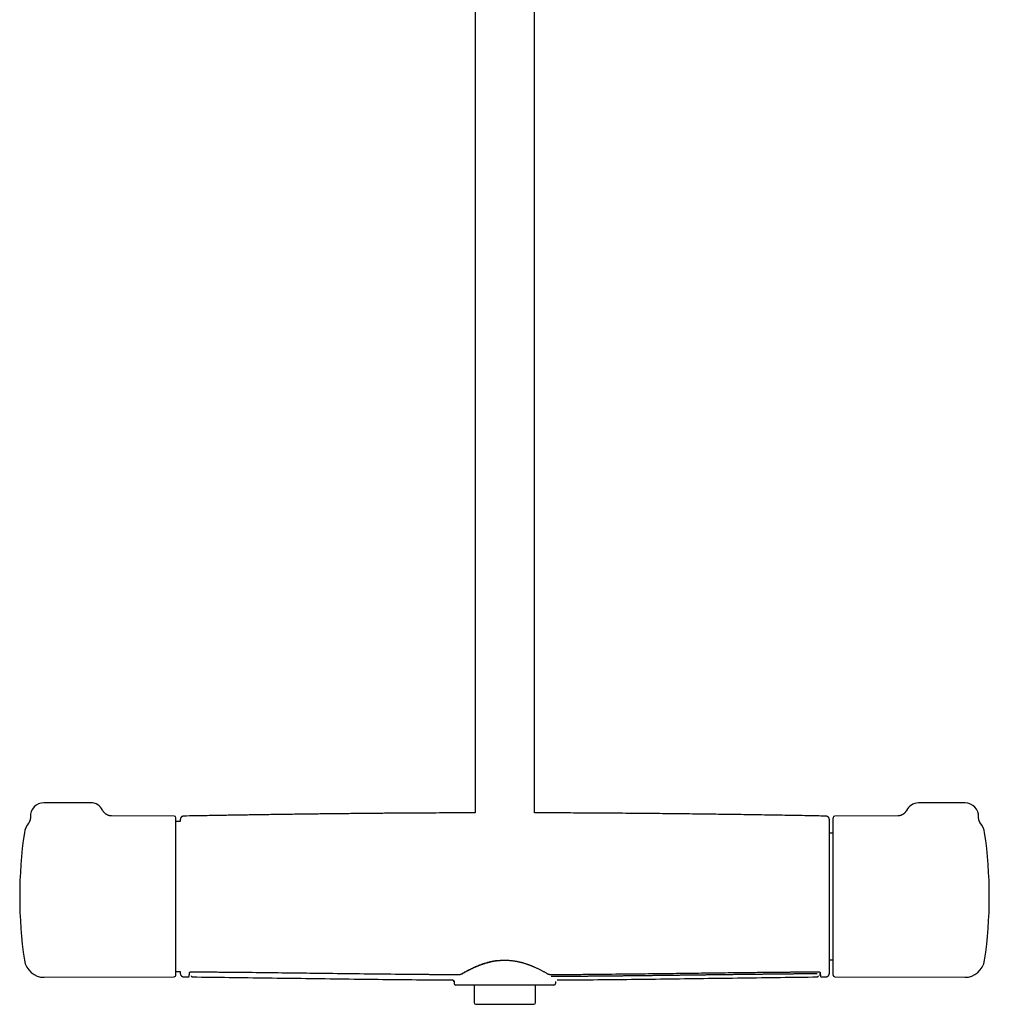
# Model space of a CAD drawing. Header units: millimetres. Extents: x 8 to 1577, y 12 to 2536.
# Tile 11 of 18: x 657 to 947, y 1373 to 1668. Entities that reach past the tile are written whole.
import ezdxf

# ---------------------------------------------------------------- set-up
doc = ezdxf.new("R2010")
doc.units = ezdxf.units.MM

msp = doc.modelspace()

# ---------------------------------------------------------------- linework, layer by layer
at = {"color": 7, "linetype": 'Continuous', "lineweight": 30}
for p, q in [((793.2, 1917.65), (793.2, 1430.65)), ((811, 1430.65), (811, 1917.49)), ((678.24, 1433.66), (664.24, 1433.66)), ((939.76, 1433.6), (925.76, 1433.6)), ((703.24, 1429.66), (684.51, 1429.74)), ((705.05, 1428.1), (703.74, 1428.1)), ((900.26, 1429.1), (900.26, 1429.16)), ((900.26, 1382.15), (900.26, 1429.1)), ((919.74, 1429.74), (900.76, 1429.66)), ((919.74, 1429.74), (919.74, 1429.74)), ((944.25, 1427.65), (944.25, 1427.64)), ((899.17, 1384.15), (899.17, 1427.16)), ((900.26, 1424.61), (899.17, 1424.61)), ((899.17, 1386.71), (900.26, 1386.71)), ((664.4, 1381.48), (703.24, 1381.65)), ((703.74, 1383.21), (705.05, 1383.21)), ((705.05, 1383.21), (705.07, 1382.63)), ((706.06, 1381.65), (707.45, 1381.63)), ((706.06, 1381.65), (706.06, 1381.65)), ((707.45, 1381.65), (707.45, 1381.65)), ((708.29, 1383.14), (708.29, 1383.12)), ((708.29, 1383.11), (708.3, 1383.01)), ((708.65, 1381.63), (708.65, 1381.63)), ((786.39, 1380.71), (786.39, 1380.7)), ((786.39, 1380.7), (786.4, 1380.7)), ((817.75, 1380.7), (817.75, 1380.7)), ((895.54, 1381.63), (895.54, 1381.63)), ((895.9, 1383.01), (895.91, 1383.14)), ((896.74, 1381.63), (898.14, 1381.65)), ((896.74, 1381.65), (896.74, 1381.65)), ((898.14, 1381.66), (898.14, 1381.66)), ((900.76, 1381.65), (939.6, 1381.48)), ((786.93, 1380.17), (786.94, 1379.65)), ((816.76, 1379.16), (787.44, 1379.16)), ((792.9, 1379.16), (792.9, 1373.92)), ((811.3, 1373.92), (811.3, 1379.16)), ((817.27, 1380.23), (817.26, 1379.65)), ((793.4, 1373.42), (802.1, 1373.42)), ((802.1, 1373.42), (810.8, 1373.42))]:
    msp.add_line(p, q, dxfattribs=at)
at = {"color": 7, "linetype": 'Continuous', "lineweight": 30, "flags": 128}
for points in [[(705.07, 1428.71), (705.07, 1428.51), (705.06, 1428.32), (705.05, 1428.13), (705.05, 1428.1)], [(708.3, 1383.14), (708.3, 1383.14), (708.29, 1383.16)], [(895.9, 1383.16), (895.9, 1383.14), (895.9, 1383.14)]]:
    msp.add_lwpolyline(points, dxfattribs=at)
at = {"color": 7, "linetype": 'Continuous', "lineweight": 30}
for centre, radius, start, end in [((664.24, 1429.66), 4, 90, 182.7563), ((678.24, 1429.66), 4, 26.1387, 90), ((925.76, 1429.6), 4, 90, 153.7927), ((939.76, 1429.6), 4, 357.2592, 90), ((703.24, 1429.16), 0.5, 0, 89.75), ((99.46, 1405.66), 800, 1.54039, 1.65087), ((900.76, 1429.16), 0.5, 90.25, 180), ((939.62, 1423.83), 6, 8.4268, 39.5208), ((787.04, 1405.66), 130, 171.5732, 188.4268), ((664.38, 1423.83), 6, 142.398, 171.5732), ((816.96, 1405.66), 130, 351.5732, 8.4268), ((664.38, 1387.48), 6, 188.4268, 270.25), ((939.62, 1387.48), 6, 269.75, 351.5732), ((99.46, 1405.66), 800, 358.35023, 358.45961), ((703.24, 1382.15), 0.5, 270.25, 0), ((786.39, 1380.16), 0.542, 5.9567, 89.6848), ((900.76, 1382.15), 0.5, 180, 269.75), ((787.44, 1379.66), 0.5, 181, 270), ((816.76, 1379.66), 0.5, 270, 359), ((793.4, 1373.92), 0.5, 180, 270), ((810.8, 1373.92), 0.5, 270, 0)]:
    msp.add_arc(centre, radius, start, end, dxfattribs=at)
for points, knots in [([(684.52, 1429.74), (684.43, 1429.74), (684.26, 1429.75), (684.01, 1429.78), (683.79, 1429.83), (683.6, 1429.88), (683.43, 1429.94), (683.3, 1430), (683.18, 1430.06), (683.06, 1430.12), (682.94, 1430.19), (682.8, 1430.28), (682.65, 1430.4), (682.48, 1430.54), (682.31, 1430.71), (682.13, 1430.92), (681.97, 1431.15), (681.88, 1431.33), (681.83, 1431.42)], [0, 0, 0, 0, 0.079664, 0.153413, 0.220632, 0.280843, 0.333698, 0.378957, 0.416464, 0.451208, 0.493625, 0.544, 0.602234, 0.668141, 0.741412, 0.821591, 0.908054, 1, 1, 1, 1]), ([(793.2, 1430.65), (792.76, 1430.64), (790.77, 1430.64), (787.23, 1430.63), (782.69, 1430.61), (778.23, 1430.59), (773.87, 1430.56), (769.46, 1430.53), (765.01, 1430.5), (760.52, 1430.46), (755.99, 1430.41), (751.42, 1430.36), (746.81, 1430.31), (742.16, 1430.25), (737.46, 1430.19), (732.73, 1430.12), (728.04, 1430.05), (723.41, 1429.98), (718.84, 1429.9), (714.22, 1429.82), (709.96, 1429.75), (707.23, 1429.7), (706.05, 1429.67)], [0, 0, 0, 0, 0.015282, 0.068325, 0.121928, 0.171556, 0.221654, 0.272223, 0.323263, 0.374773, 0.426754, 0.479205, 0.532127, 0.58552, 0.639384, 0.693718, 0.748523, 0.800628, 0.853151, 0.906092, 0.959452, 1, 1, 1, 1]), ([(898.15, 1429.67), (897.43, 1429.69), (895.61, 1429.72), (892.66, 1429.78), (889.27, 1429.84), (885.83, 1429.9), (882.35, 1429.95), (878.81, 1430.01), (875.33, 1430.07), (871.9, 1430.12), (868.54, 1430.17), (865.13, 1430.21), (861.68, 1430.26), (858.19, 1430.3), (854.65, 1430.34), (851.08, 1430.38), (847.47, 1430.42), (843.81, 1430.46), (840.11, 1430.49), (836.38, 1430.52), (832.67, 1430.55), (829, 1430.57), (825.37, 1430.59), (821.69, 1430.61), (817.98, 1430.63), (814.41, 1430.64), (812.08, 1430.64), (811, 1430.65)], [0, 0, 0, 0, 0.024509, 0.062827, 0.101705, 0.141142, 0.181139, 0.221695, 0.26281, 0.300991, 0.339641, 0.378762, 0.418353, 0.458413, 0.498944, 0.539945, 0.581416, 0.623356, 0.665767, 0.708648, 0.751998, 0.793302, 0.835024, 0.877164, 0.919721, 0.962697, 1, 1, 1, 1]), ([(922.17, 1431.37), (922.15, 1431.32), (922.1, 1431.23), (922.02, 1431.09), (921.92, 1430.94), (921.81, 1430.8), (921.7, 1430.67), (921.58, 1430.55), (921.46, 1430.44), (921.33, 1430.33), (921.2, 1430.24), (921.07, 1430.15), (920.94, 1430.08), (920.81, 1430.01), (920.68, 1429.95), (920.56, 1429.9), (920.44, 1429.86), (920.33, 1429.83), (920.24, 1429.81), (920.15, 1429.79), (920.07, 1429.77), (920, 1429.76), (919.93, 1429.75), (919.88, 1429.75), (919.83, 1429.74), (919.79, 1429.74), (919.76, 1429.74), (919.75, 1429.74), (919.74, 1429.74), (919.74, 1429.74)], [0, 0, 0, 0, 0.0386406, 0.086266, 0.1335179, 0.1803833, 0.2268415, 0.2728615, 0.318398, 0.3633858, 0.4077325, 0.4513094, 0.4939432, 0.535414, 0.5754694, 0.6138625, 0.6504114, 0.6850573, 0.7178914, 0.7491427, 0.7791405, 0.8082741, 0.8369622, 0.865633, 0.8946361, 0.9243251, 0.9551015, 0.9873429, 1, 1, 1, 1]), ([(660.24, 1429.47), (660.25, 1429.39), (660.25, 1429.25), (660.24, 1429.05), (660.22, 1428.87), (660.19, 1428.73), (660.16, 1428.62), (660.14, 1428.51), (660.1, 1428.39), (660.05, 1428.25), (659.98, 1428.08), (659.89, 1427.89), (659.77, 1427.68), (659.67, 1427.55), (659.62, 1427.48)], [0, 0, 0, 0, 0.107294, 0.202032, 0.283666, 0.35184, 0.406339, 0.45204, 0.509458, 0.58078, 0.665872, 0.76446, 0.876074, 1, 1, 1, 1]), ([(703.74, 1405.66), (703.74, 1405.89), (703.74, 1406.35), (703.74, 1407.03), (703.74, 1407.72), (703.74, 1408.4), (703.74, 1409.08), (703.74, 1409.77), (703.74, 1410.45), (703.74, 1411.12), (703.74, 1411.77), (703.74, 1412.41), (703.74, 1413.05), (703.74, 1413.68), (703.74, 1414.35), (703.74, 1415.04), (703.74, 1415.76), (703.74, 1416.47), (703.74, 1417.17), (703.74, 1417.85), (703.74, 1418.57), (703.74, 1419.32), (703.74, 1420.1), (703.74, 1420.85), (703.74, 1421.58), (703.74, 1422.24), (703.74, 1422.84), (703.74, 1423.38), (703.74, 1423.9), (703.74, 1424.4), (703.74, 1424.88), (703.74, 1425.31), (703.74, 1425.69), (703.74, 1426.04), (703.74, 1426.37), (703.74, 1426.68), (703.74, 1426.98), (703.74, 1427.25), (703.74, 1427.52), (703.74, 1427.77), (703.74, 1428.01), (703.74, 1428.22), (703.74, 1428.42), (703.74, 1428.59), (703.74, 1428.73), (703.74, 1428.87), (703.74, 1428.99), (703.74, 1429.09), (703.74, 1429.15), (703.74, 1429.16), (703.74, 1429.16)], [0, 0, 0, 0, 0.018666, 0.0373, 0.055916, 0.07453, 0.09316, 0.11182, 0.131338, 0.149452, 0.167544, 0.185628, 0.203719, 0.221832, 0.239982, 0.261459, 0.282889, 0.304295, 0.325704, 0.347138, 0.368623, 0.394938, 0.421189, 0.447419, 0.473675, 0.5, 0.521936, 0.543821, 0.565682, 0.587545, 0.609436, 0.63138, 0.649792, 0.668167, 0.68652, 0.704867, 0.723223, 0.741602, 0.760022, 0.779812, 0.799563, 0.819294, 0.839024, 0.858772, 0.878557, 0.897514, 0.923135, 0.948729, 0.974336, 1, 1, 1, 1]), ([(706.05, 1429.67), (706.01, 1429.67), (705.94, 1429.66), (705.83, 1429.64), (705.73, 1429.61), (705.64, 1429.57), (705.56, 1429.53), (705.48, 1429.48), (705.42, 1429.43), (705.37, 1429.38), (705.32, 1429.33), (705.26, 1429.26), (705.2, 1429.17), (705.15, 1429.07), (705.11, 1428.96), (705.08, 1428.83), (705.07, 1428.75), (705.07, 1428.7)], [0, 0, 0, 0, 0.0718119, 0.1394744, 0.2019993, 0.258585, 0.3237544, 0.3763443, 0.4208101, 0.4625847, 0.5135293, 0.5737452, 0.6430695, 0.7210969, 0.8071885, 0.9004936, 1, 1, 1, 1]), ([(899.13, 1428.7), (899.12, 1428.75), (899.12, 1428.85), (899.08, 1428.98), (899.04, 1429.09), (898.99, 1429.17), (898.96, 1429.23), (898.92, 1429.28), (898.88, 1429.33), (898.82, 1429.4), (898.73, 1429.47), (898.63, 1429.53), (898.52, 1429.59), (898.41, 1429.63), (898.28, 1429.66), (898.19, 1429.66), (898.15, 1429.67)], [0, 0, 0, 0, 0.132571, 0.246032, 0.339403, 0.39604, 0.441445, 0.476584, 0.508359, 0.56175, 0.627998, 0.706502, 0.772751, 0.844463, 0.920622, 1, 1, 1, 1]), ([(944.25, 1427.64), (944.25, 1427.64), (944.25, 1427.64), (944.25, 1427.65), (944.24, 1427.67), (944.22, 1427.69), (944.2, 1427.72), (944.18, 1427.75), (944.15, 1427.79), (944.12, 1427.84), (944.09, 1427.9), (944.06, 1427.96), (944.02, 1428.03), (943.99, 1428.11), (943.95, 1428.2), (943.91, 1428.31), (943.88, 1428.42), (943.84, 1428.55), (943.81, 1428.69), (943.78, 1428.84), (943.76, 1428.99), (943.75, 1429.15), (943.75, 1429.29), (943.76, 1429.38), (943.76, 1429.41)], [0, 0, 0, 0, 0.036544, 0.088802, 0.137299, 0.182432, 0.224699, 0.264672, 0.302971, 0.340255, 0.377216, 0.414305, 0.452223, 0.491682, 0.533356, 0.577828, 0.625496, 0.676469, 0.730513, 0.787119, 0.845672, 0.905616, 0.966948, 1, 1, 1, 1]), ([(703.74, 1382.15), (703.74, 1382.16), (703.74, 1382.16), (703.74, 1382.19), (703.74, 1382.24), (703.74, 1382.31), (703.74, 1382.4), (703.74, 1382.51), (703.74, 1382.65), (703.74, 1382.8), (703.74, 1382.96), (703.74, 1383.14), (703.74, 1383.34), (703.74, 1383.56), (703.74, 1383.82), (703.74, 1384.1), (703.74, 1384.43), (703.74, 1384.78), (703.74, 1385.16), (703.74, 1385.56), (703.74, 1386.01), (703.74, 1386.53), (703.74, 1387.11), (703.74, 1387.72), (703.74, 1388.36), (703.74, 1389), (703.74, 1389.62), (703.74, 1390.22), (703.74, 1390.83), (703.74, 1391.47), (703.74, 1392.12), (703.74, 1392.76), (703.74, 1393.37), (703.74, 1393.95), (703.74, 1394.54), (703.74, 1395.15), (703.74, 1395.76), (703.74, 1396.38), (703.74, 1397.02), (703.74, 1397.69), (703.74, 1398.38), (703.74, 1399.07), (703.74, 1399.78), (703.74, 1400.48), (703.74, 1401.19), (703.74, 1401.97), (703.74, 1402.82), (703.74, 1403.77), (703.74, 1404.71), (703.74, 1405.34), (703.74, 1405.66)], [0, 0, 0, 0, 0.018665, 0.037297, 0.055912, 0.074527, 0.093157, 0.111819, 0.131338, 0.149452, 0.167544, 0.185628, 0.203719, 0.221832, 0.239982, 0.261459, 0.282889, 0.304295, 0.325704, 0.347138, 0.368623, 0.394938, 0.421189, 0.447419, 0.473675, 0.5, 0.521936, 0.543821, 0.565682, 0.587545, 0.609436, 0.63138, 0.649792, 0.668167, 0.68652, 0.704867, 0.723223, 0.741602, 0.760022, 0.779812, 0.799563, 0.819294, 0.839024, 0.858772, 0.878557, 0.897515, 0.923138, 0.948732, 0.974339, 1, 1, 1, 1]), ([(789.46, 1382.7), (789.78, 1382.88), (790.41, 1383.24), (791.5, 1383.82), (792.68, 1384.4), (793.96, 1384.97), (795.33, 1385.49), (796.62, 1385.89), (797.79, 1386.19), (798.83, 1386.4), (799.54, 1386.5), (799.89, 1386.55)], [0, 0, 0, 0, 0.124941, 0.2504, 0.37601, 0.501425, 0.62641, 0.750925, 0.833807, 0.91675, 1, 1, 1, 1]), ([(789.61, 1382.71), (789.7, 1382.77), (789.89, 1382.87), (790.17, 1383.03), (790.43, 1383.17), (790.67, 1383.31), (790.89, 1383.43), (791.09, 1383.53), (791.27, 1383.62), (791.42, 1383.7), (791.56, 1383.77), (791.71, 1383.85), (791.92, 1383.95), (792.19, 1384.08), (792.52, 1384.24), (792.85, 1384.39), (793.12, 1384.52), (793.33, 1384.61), (793.48, 1384.67), (793.64, 1384.74), (793.81, 1384.81), (794, 1384.89), (794.23, 1384.98), (794.49, 1385.08), (794.78, 1385.19), (795.12, 1385.31), (795.49, 1385.44), (795.9, 1385.58), (796.35, 1385.72), (796.85, 1385.87), (797.35, 1386), (797.84, 1386.12), (798.32, 1386.22), (798.83, 1386.32), (799.37, 1386.41), (799.74, 1386.46), (799.93, 1386.48)], [0, 0, 0, 0, 0.039288, 0.075408, 0.108403, 0.138303, 0.165127, 0.188886, 0.208486, 0.225459, 0.241677, 0.257897, 0.274119, 0.310342, 0.346525, 0.381038, 0.413172, 0.428615, 0.443439, 0.457745, 0.473946, 0.49307, 0.514702, 0.539166, 0.566466, 0.596608, 0.630221, 0.666783, 0.706291, 0.748736, 0.7941, 0.831776, 0.871225, 0.912426, 0.955358, 1, 1, 1, 1]), ([(799.93, 1386.48), (800.06, 1386.5), (800.32, 1386.52), (800.67, 1386.56), (800.99, 1386.58), (801.25, 1386.59), (801.46, 1386.6), (801.62, 1386.6), (801.76, 1386.61), (801.91, 1386.61), (802.08, 1386.61), (802.3, 1386.61), (802.54, 1386.61), (802.82, 1386.6), (803.14, 1386.58), (803.48, 1386.56), (803.87, 1386.53), (804.13, 1386.5), (804.27, 1386.48)], [0, 0, 0, 0, 0.093123, 0.176092, 0.249101, 0.312291, 0.355113, 0.391961, 0.422854, 0.452672, 0.493737, 0.542512, 0.599018, 0.663294, 0.735408, 0.81546, 0.903593, 1, 1, 1, 1]), ([(804.27, 1386.48), (804.44, 1386.46), (804.76, 1386.42), (805.22, 1386.35), (805.63, 1386.27), (806, 1386.2), (806.33, 1386.12), (806.61, 1386.06), (806.86, 1386), (807.06, 1385.94), (807.26, 1385.89), (807.45, 1385.84), (807.72, 1385.76), (808.06, 1385.66), (808.46, 1385.53), (808.84, 1385.4), (809.14, 1385.29), (809.37, 1385.21), (809.53, 1385.15), (809.69, 1385.08), (809.87, 1385.01), (810.07, 1384.93), (810.3, 1384.84), (810.55, 1384.74), (810.83, 1384.62), (811.13, 1384.48), (811.46, 1384.34), (811.81, 1384.17), (812.17, 1384), (812.56, 1383.81), (812.93, 1383.62), (813.27, 1383.44), (813.6, 1383.27), (813.93, 1383.09), (814.26, 1382.9), (814.48, 1382.78), (814.59, 1382.71)], [0, 0, 0, 0, 0.039693, 0.076091, 0.109264, 0.139268, 0.166142, 0.189919, 0.209517, 0.22648, 0.242681, 0.258877, 0.275069, 0.311214, 0.347313, 0.381716, 0.413743, 0.429135, 0.443912, 0.458203, 0.47448, 0.493692, 0.515422, 0.53996, 0.567303, 0.597449, 0.631019, 0.667488, 0.706851, 0.749107, 0.794257, 0.831768, 0.87108, 0.912207, 0.955169, 1, 1, 1, 1]), ([(705.07, 1382.62), (705.07, 1382.58), (705.08, 1382.5), (705.1, 1382.39), (705.13, 1382.3), (705.17, 1382.2), (705.22, 1382.12), (705.27, 1382.05), (705.32, 1381.98), (705.38, 1381.92), (705.47, 1381.84), (705.57, 1381.78), (705.68, 1381.72), (705.8, 1381.68), (705.92, 1381.65), (706.01, 1381.65), (706.06, 1381.65)], [0, 0, 0, 0, 0.0767735, 0.149142, 0.2160375, 0.276593, 0.3463458, 0.4026389, 0.4500849, 0.5098313, 0.5839643, 0.6718023, 0.7459176, 0.826126, 0.9112811, 1, 1, 1, 1]), ([(707.45, 1381.63), (707.45, 1381.63), (707.47, 1381.63), (707.5, 1381.63), (707.52, 1381.64), (707.54, 1381.64), (707.56, 1381.65), (707.58, 1381.66), (707.61, 1381.68), (707.63, 1381.7), (707.65, 1381.73), (707.67, 1381.76), (707.69, 1381.8), (707.7, 1381.85), (707.72, 1381.91), (707.73, 1381.99), (707.75, 1382.08), (707.76, 1382.19), (707.77, 1382.31), (707.78, 1382.46), (707.79, 1382.64), (707.79, 1382.77), (707.79, 1382.84)], [0, 0, 0, 0, 0.003856, 0.012534, 0.025012, 0.039396, 0.056917, 0.077596, 0.106598, 0.140182, 0.178359, 0.22114, 0.268536, 0.32711, 0.391505, 0.461741, 0.537847, 0.619853, 0.706176, 0.798272, 0.896192, 1, 1, 1, 1]), ([(707.79, 1382.84), (707.79, 1382.85), (707.8, 1382.87), (707.8, 1382.9), (707.81, 1382.91), (707.81, 1382.91), (707.82, 1382.92), (707.83, 1382.94), (707.86, 1382.97), (707.89, 1383), (707.93, 1383.03), (707.96, 1383.05), (707.99, 1383.06), (708.02, 1383.08), (708.05, 1383.09), (708.1, 1383.11), (708.15, 1383.12), (708.21, 1383.13), (708.27, 1383.14), (708.3, 1383.14)], [0, 0, 0, 0, 0.099265, 0.179985, 0.242204, 0.286249, 0.325284, 0.407929, 0.502869, 0.583254, 0.657501, 0.720423, 0.748176, 0.782768, 0.827032, 0.865748, 0.908039, 0.952822, 1, 1, 1, 1]), ([(708.3, 1383.14), (708.51, 1383.14), (708.93, 1383.13), (709.53, 1383.13), (710.1, 1383.12), (710.62, 1383.12), (711.1, 1383.12), (711.55, 1383.11), (711.94, 1383.11), (712.28, 1383.11), (712.58, 1383.11), (712.85, 1383.1), (713.11, 1383.1), (713.38, 1383.1), (713.87, 1383.1), (714.6, 1383.09), (715.58, 1383.08), (717.98, 1383.06), (723.2, 1383.01), (730.89, 1382.93), (739.61, 1382.82), (748.77, 1382.71), (758.69, 1382.59), (768.94, 1382.47), (775.8, 1382.4), (779.28, 1382.38), (779.8, 1382.37), (780.31, 1382.37), (780.81, 1382.36), (781.3, 1382.36), (781.77, 1382.36), (782.23, 1382.35), (782.63, 1382.35), (783, 1382.35), (783.35, 1382.34), (783.75, 1382.34), (784.19, 1382.34), (784.68, 1382.34), (785.2, 1382.33), (785.76, 1382.33), (786.35, 1382.32), (786.97, 1382.32), (787.64, 1382.32), (788.1, 1382.31), (788.33, 1382.31)], [0, 0, 0, 0, 0.008074, 0.015637, 0.022688, 0.029228, 0.035255, 0.04077, 0.045774, 0.04991, 0.053616, 0.056929, 0.060185, 0.063462, 0.066762, 0.078728, 0.090955, 0.103232, 0.169002, 0.28645, 0.39131, 0.496161, 0.629589, 0.763004, 0.880405, 0.886863, 0.89332, 0.899773, 0.906082, 0.912181, 0.918068, 0.923745, 0.929336, 0.933166, 0.937565, 0.942533, 0.94807, 0.954177, 0.960853, 0.96767, 0.974992, 0.982822, 0.991157, 1, 1, 1, 1]), ([(708.35, 1381.92), (708.35, 1381.91), (708.35, 1381.89), (708.36, 1381.85), (708.38, 1381.8), (708.4, 1381.75), (708.44, 1381.7), (708.5, 1381.66), (708.56, 1381.62), (708.62, 1381.62), (708.65, 1381.61)], [0, 0, 0, 0, 0.156929, 0.330962, 0.465161, 0.589889, 0.705532, 0.812412, 0.910644, 1, 1, 1, 1]), ([(708.65, 1381.61), (712.31, 1381.57), (719.81, 1381.47), (731.14, 1381.32), (742.64, 1381.16), (754.15, 1381.01), (765.66, 1380.87), (776.41, 1380.77), (783.32, 1380.72), (786.4, 1380.71)], [0, 0, 0, 0, 0.141143, 0.289192, 0.437226, 0.585243, 0.733245, 0.881234, 1, 1, 1, 1]), ([(786.81, 1380.5), (786.82, 1380.49), (786.85, 1380.44), (786.89, 1380.37), (786.92, 1380.29), (786.93, 1380.24), (786.93, 1380.22)], [0, 0, 0, 0, 0.171866, 0.418404, 0.694421, 1, 1, 1, 1]), ([(788.33, 1382.31), (788.36, 1382.31), (788.42, 1382.31), (788.51, 1382.32), (788.61, 1382.34), (788.7, 1382.35), (788.78, 1382.37), (788.88, 1382.4), (788.98, 1382.43), (789.08, 1382.47), (789.19, 1382.51), (789.32, 1382.56), (789.46, 1382.63), (789.56, 1382.69), (789.61, 1382.71)], [0, 0, 0, 0, 0.0515228, 0.0970231, 0.1734866, 0.2328527, 0.277269, 0.3523518, 0.4362826, 0.5108605, 0.6027877, 0.7147503, 0.8469541, 1, 1, 1, 1]), ([(814.59, 1382.71), (814.64, 1382.68), (814.74, 1382.63), (814.89, 1382.56), (815.03, 1382.5), (815.13, 1382.46), (815.22, 1382.43), (815.3, 1382.4), (815.39, 1382.38), (815.49, 1382.36), (815.59, 1382.33), (815.7, 1382.32), (815.79, 1382.31), (815.84, 1382.31), (815.86, 1382.31)], [0, 0, 0, 0, 0.162791, 0.301682, 0.416561, 0.507251, 0.561481, 0.625132, 0.699161, 0.762193, 0.832126, 0.910542, 0.953654, 1, 1, 1, 1]), ([(815.86, 1382.31), (816.08, 1382.31), (816.5, 1382.32), (817.1, 1382.32), (817.67, 1382.32), (818.19, 1382.33), (818.67, 1382.33), (819.11, 1382.33), (819.5, 1382.34), (819.85, 1382.34), (820.14, 1382.34), (820.42, 1382.34), (820.68, 1382.34), (820.94, 1382.35), (821.44, 1382.35), (822.17, 1382.35), (823.14, 1382.36), (825.55, 1382.38), (830.77, 1382.43), (838.45, 1382.51), (847.18, 1382.61), (855.14, 1382.71), (862.69, 1382.8), (869.81, 1382.89), (876.12, 1382.96), (881.63, 1383.02), (884.93, 1383.05), (886.85, 1383.07), (887.36, 1383.07), (887.88, 1383.08), (888.38, 1383.08), (888.87, 1383.08), (889.34, 1383.09), (889.8, 1383.09), (890.2, 1383.1), (890.57, 1383.1), (890.92, 1383.1), (891.32, 1383.1), (891.76, 1383.11), (892.25, 1383.11), (892.77, 1383.12), (893.33, 1383.12), (893.91, 1383.12), (894.54, 1383.13), (895.21, 1383.13), (895.67, 1383.14), (895.9, 1383.14)], [0, 0, 0, 0, 0.008077, 0.015642, 0.022694, 0.029233, 0.035259, 0.040773, 0.045774, 0.049909, 0.053613, 0.056924, 0.060179, 0.063456, 0.066755, 0.078719, 0.090942, 0.103215, 0.168961, 0.286361, 0.391188, 0.496025, 0.584987, 0.673957, 0.762933, 0.821657, 0.880381, 0.88684, 0.8933, 0.899754, 0.906064, 0.912163, 0.918052, 0.92373, 0.929324, 0.933158, 0.93756, 0.942532, 0.948072, 0.954182, 0.96086, 0.967677, 0.975, 0.982828, 0.991162, 1, 1, 1, 1]), ([(895.5, 1382.54), (894.67, 1382.53), (893.74, 1382.52), (892.61, 1382.51), (892.13, 1382.51), (891.54, 1382.5), (890.96, 1382.5), (890.38, 1382.49), (889.6, 1382.49), (888.82, 1382.48), (888.04, 1382.47), (887.46, 1382.47), (886.88, 1382.46), (886.29, 1382.45), (885.71, 1382.45), (885.13, 1382.44), (884.54, 1382.44), (883.96, 1382.43), (883.38, 1382.42), (882.79, 1382.42), (882.21, 1382.41), (881.63, 1382.41), (880.85, 1382.4), (880.07, 1382.39), (879.3, 1382.38), (878.71, 1382.37), (878.13, 1382.37), (877.55, 1382.36), (876.96, 1382.35), (876.38, 1382.35), (875.8, 1382.34), (875.21, 1382.33), (874.63, 1382.33), (874.05, 1382.32), (873.46, 1382.31), (872.88, 1382.31), (872.1, 1382.3), (871.32, 1382.29), (870.55, 1382.28), (869.96, 1382.27), (869.38, 1382.26), (868.8, 1382.26), (868.21, 1382.25), (867.63, 1382.24), (867.05, 1382.24), (866.46, 1382.23), (865.88, 1382.22), (865.3, 1382.21), (864.72, 1382.21), (863.94, 1382.2), (863.16, 1382.19), (862.38, 1382.18), (861.8, 1382.17), (861.22, 1382.16), (860.63, 1382.16), (860.05, 1382.15), (859.47, 1382.14), (858.88, 1382.13), (858.3, 1382.13), (857.72, 1382.12), (857.13, 1382.11), (856.55, 1382.1), (855.97, 1382.1), (855.19, 1382.09), (854.41, 1382.08), (853.63, 1382.07), (853.05, 1382.06), (852.47, 1382.05), (851.88, 1382.05), (851.3, 1382.04), (850.72, 1382.03), (850.13, 1382.03), (849.55, 1382.02), (848.97, 1382.01), (848.38, 1382), (847.8, 1382), (847.22, 1381.99), (846.44, 1381.98), (845.66, 1381.97), (844.89, 1381.96), (844.3, 1381.96), (843.72, 1381.95), (843.14, 1381.94), (842.55, 1381.93), (841.97, 1381.93), (841.39, 1381.92), (840.8, 1381.92), (840.22, 1381.91), (839.64, 1381.9), (839.05, 1381.9), (838.28, 1381.89), (837.5, 1381.88), (836.72, 1381.87), (836.14, 1381.86), (835.55, 1381.86), (834.97, 1381.85), (834.39, 1381.85), (833.8, 1381.84), (833.22, 1381.83), (832.64, 1381.83), (832.05, 1381.82), (831.47, 1381.82), (830.89, 1381.81), (830.3, 1381.81), (829.53, 1381.8), (828.75, 1381.79), (827.97, 1381.79), (827.39, 1381.78), (826.81, 1381.78), (826.22, 1381.77), (825.64, 1381.77), (825.06, 1381.76), (824.47, 1381.76), (823.89, 1381.75), (823.31, 1381.75), (822.72, 1381.74), (822.14, 1381.74), (821.48, 1381.73), (820.74, 1381.73), (818.89, 1381.72), (817.3, 1381.71), (815.99, 1381.7)], [0, 0, 0, 0, 0.031491, 0.035159, 0.042494, 0.049829, 0.057164, 0.064499, 0.071835, 0.086505, 0.09384, 0.101175, 0.10851, 0.115845, 0.123181, 0.130516, 0.137851, 0.145186, 0.152521, 0.159856, 0.167191, 0.174527, 0.181862, 0.196532, 0.203867, 0.211202, 0.218538, 0.225873, 0.233208, 0.240543, 0.247878, 0.255213, 0.262548, 0.269884, 0.277219, 0.284554, 0.291889, 0.306559, 0.313895, 0.32123, 0.328565, 0.3359, 0.343235, 0.35057, 0.357905, 0.365241, 0.372576, 0.379911, 0.387246, 0.394581, 0.409252, 0.416587, 0.423922, 0.431257, 0.438592, 0.445927, 0.453262, 0.460598, 0.467933, 0.475268, 0.482603, 0.489938, 0.497273, 0.504608, 0.519279, 0.526614, 0.533949, 0.541284, 0.548619, 0.555955, 0.56329, 0.570625, 0.57796, 0.585295, 0.59263, 0.599965, 0.607301, 0.614636, 0.629306, 0.636641, 0.643976, 0.651312, 0.658647, 0.665982, 0.673317, 0.680652, 0.687987, 0.695322, 0.702658, 0.709993, 0.717328, 0.731998, 0.739333, 0.746668, 0.754004, 0.761339, 0.768674, 0.776009, 0.783344, 0.790679, 0.798015, 0.80535, 0.812685, 0.82002, 0.827355, 0.842025, 0.849361, 0.856696, 0.864031, 0.871366, 0.878701, 0.886036, 0.893372, 0.900707, 0.908042, 0.915377, 0.922712, 0.930047, 0.940316, 0.950585, 1, 1, 1, 1]), ([(817.75, 1380.71), (820.84, 1380.72), (827.77, 1380.77), (838.53, 1380.87), (850.04, 1381.01), (861.55, 1381.16), (873.06, 1381.32), (884.39, 1381.47), (891.89, 1381.57), (895.54, 1381.61)], [0, 0, 0, 0, 0.119227, 0.267138, 0.415063, 0.563003, 0.710959, 0.858931, 1, 1, 1, 1]), ([(895.55, 1381.61), (895.57, 1381.62), (895.62, 1381.62), (895.68, 1381.64), (895.73, 1381.67), (895.77, 1381.71), (895.79, 1381.75), (895.81, 1381.78), (895.82, 1381.8), (895.82, 1381.81), (895.83, 1381.84), (895.83, 1381.86), (895.84, 1381.89), (895.84, 1381.91), (895.84, 1381.93)], [0, 0, 0, 0, 0.03872, 0.080189, 0.12441, 0.171679, 0.240811, 0.317483, 0.402688, 0.499836, 0.61088, 0.733476, 0.869484, 1, 1, 1, 1]), ([(895.9, 1383.14), (895.93, 1383.14), (895.97, 1383.13), (896.03, 1383.13), (896.07, 1383.12), (896.13, 1383.1), (896.19, 1383.07), (896.25, 1383.04), (896.29, 1383.01), (896.33, 1382.98), (896.36, 1382.95), (896.38, 1382.93), (896.38, 1382.91), (896.39, 1382.91), (896.39, 1382.9), (896.4, 1382.87), (896.4, 1382.85), (896.4, 1382.84)], [0, 0, 0, 0, 0.0420245, 0.079561, 0.1119621, 0.1384457, 0.2373161, 0.3062443, 0.3841298, 0.469559, 0.5588332, 0.6372053, 0.7080261, 0.7520212, 0.8147464, 0.8973922, 1, 1, 1, 1]), ([(896.46, 1382.03), (896.46, 1382.01), (896.45, 1381.96), (896.45, 1381.93), (896.44, 1381.92), (896.44, 1381.97), (896.43, 1382.06), (896.42, 1382.19), (896.41, 1382.38), (896.41, 1382.61), (896.4, 1382.8), (896.4, 1382.89)], [0, 0, 0, 0, 0.062183, 0.177967, 0.29556, 0.412781, 0.529819, 0.646866, 0.764116, 0.881763, 1, 1, 1, 1]), ([(896.4, 1382.84), (896.41, 1382.77), (896.41, 1382.63), (896.42, 1382.46), (896.43, 1382.31), (896.44, 1382.18), (896.45, 1382.08), (896.46, 1381.99), (896.48, 1381.91), (896.49, 1381.85), (896.51, 1381.8), (896.53, 1381.76), (896.55, 1381.73), (896.57, 1381.7), (896.59, 1381.68), (896.61, 1381.66), (896.64, 1381.65), (896.66, 1381.64), (896.68, 1381.64), (896.7, 1381.63), (896.71, 1381.63), (896.73, 1381.63), (896.75, 1381.63), (896.75, 1381.63)], [0, 0, 0, 0, 0.105633, 0.205157, 0.298661, 0.386218, 0.46788, 0.542383, 0.611262, 0.67453, 0.732193, 0.779751, 0.822674, 0.860958, 0.894599, 0.923595, 0.944211, 0.961611, 0.975812, 0.984386, 0.991213, 0.996362, 1, 1, 1, 1]), ([(898.14, 1381.65), (898.18, 1381.65), (898.25, 1381.65), (898.36, 1381.67), (898.46, 1381.7), (898.55, 1381.74), (898.64, 1381.78), (898.71, 1381.83), (898.78, 1381.89), (898.85, 1381.95), (898.92, 1382.03), (898.99, 1382.13), (899.05, 1382.24), (899.09, 1382.36), (899.12, 1382.48), (899.12, 1382.57), (899.13, 1382.62)], [0, 0, 0, 0, 0.076784, 0.149161, 0.216062, 0.276621, 0.346377, 0.402669, 0.450112, 0.509854, 0.583983, 0.671816, 0.745928, 0.826133, 0.911284, 1, 1, 1, 1])]:
    msp.add_open_spline(points, degree=3, knots=knots, dxfattribs=at)

doc.saveas('drawing.dxf')
